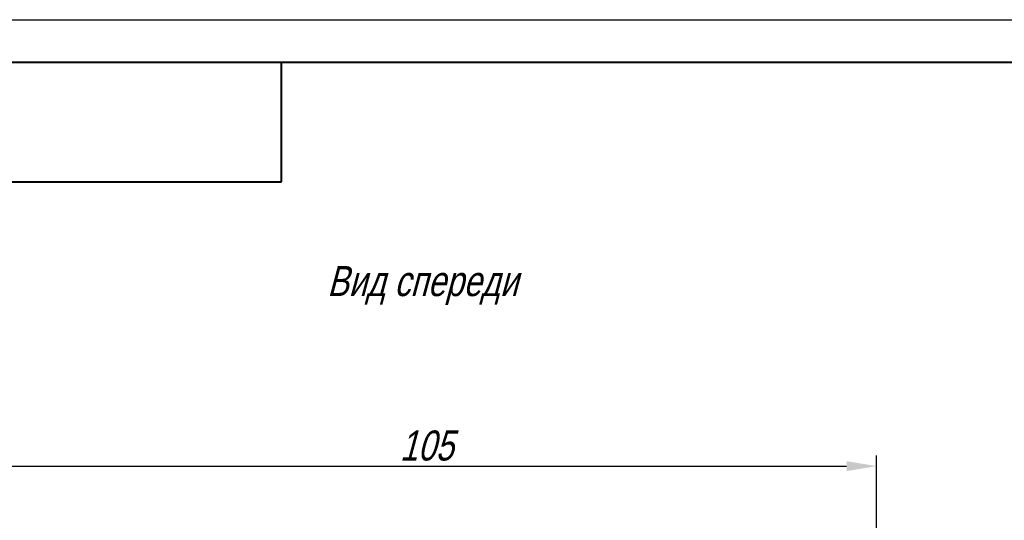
# Model space of a CAD drawing. Header units: millimetres. Extents: x 0 to 420, y 0 to 297.
# Tile 9 of 22: x 59 to 174, y 239 to 297. Entities that reach past the tile are written whole.
import ezdxf

# ---------------------------------------------------------------- set-up
doc = ezdxf.new("R2010")
doc.units = ezdxf.units.MM
doc.layers.get('0').update_dxf_attribs({"color": 47})
doc.layers.add('size', color=7, linetype='Continuous', lineweight=13)
doc.layers.add('ФОРМАТ', color=7, linetype='Continuous')
doc.styles.get("Standard").update_dxf_attribs({"font": 'win_eskd.shx', "width": 0.8, "oblique": 15})
doc.dimstyles.new('ISO-25', dxfattribs={"dimtxt": 3.5, "dimasz": 3.5, "dimexe": 1.25, "dimexo": 0.625, "dimtad": 1, "dimtxsty": 'Standard', "dimcen": 2.5, "dimadec": 0, "dimazin": 0, "dimtfac": 1, "dimtmove": 0, "dimatfit": 1, "dimfxl": 1, "dimarcsym": 0})

# ---------------------------------------------------------------- blocks, each defined once
blk = doc.blocks.new('*D6')
at = {"layer": 'Defpoints', "color": 0, "transparency": 16777216}
for p in [(158.76, 244.95), (53.76, 231.48), (158.76, 231.45)]:
    blk.add_point(p, dxfattribs=at)
at = {"layer": 'size', "color": 0, "lineweight": -2, "transparency": 16777216}
for p, q in [((53.76, 232.1), (53.76, 246.2)), ((158.76, 232.08), (158.76, 246.2)), ((57.26, 244.95), (155.26, 244.95))]:
    blk.add_line(p, q, dxfattribs=at)
at = {"layer": 'size', "color": 0, "transparency": 16777216}
for points in [[(57.26, 245.53), (57.26, 244.37), (53.76, 244.95)], [(155.26, 245.53), (155.26, 244.37), (158.76, 244.95)]]:
    blk.add_solid(points, dxfattribs=at)
at = {"layer": 'size', "color": 0, "transparency": 16777216, "insert": (106.26, 247.33), "char_height": 3.5, "attachment_point": 5}
blk.add_mtext('105', dxfattribs=at)

msp = doc.modelspace()

# ---------------------------------------------------------------- linework, layer by layer
at = {"layer": 'ФОРМАТ'}
msp.add_line((-0.016, 296.997), (419.984, 296.997), dxfattribs=at)
at = {"layer": 'ФОРМАТ', "lineweight": 40}
for p, q in [((414.984, 291.997), (7.984, 291.997)), ((89.348, 278.097), (89.348, 291.997)), ((19.984, 278.097), (89.348, 278.097))]:
    msp.add_line(p, q, dxfattribs=at)

# ---------------------------------------------------------------- texts
at = {"color": 7, "oblique": 15, "width": 0.8}
msp.add_text('Вид спереди', height=3.5, dxfattribs=at).set_placement((94.663, 264.773))

# ---------------------------------------------------------------- dimensions: what is measured, and where the dimension line sits
at = {"layer": 'size'}
dim = msp.add_linear_dim(base=(158.758, 244.95), p1=(53.758, 231.479), p2=(158.758, 231.454), dimstyle='ISO-25', dxfattribs=at)
dim.commit()
dim.dimension.update_dxf_attribs({"geometry": '*D6', "text_midpoint": (106.258, 247.325)})

doc.saveas('drawing.dxf')
